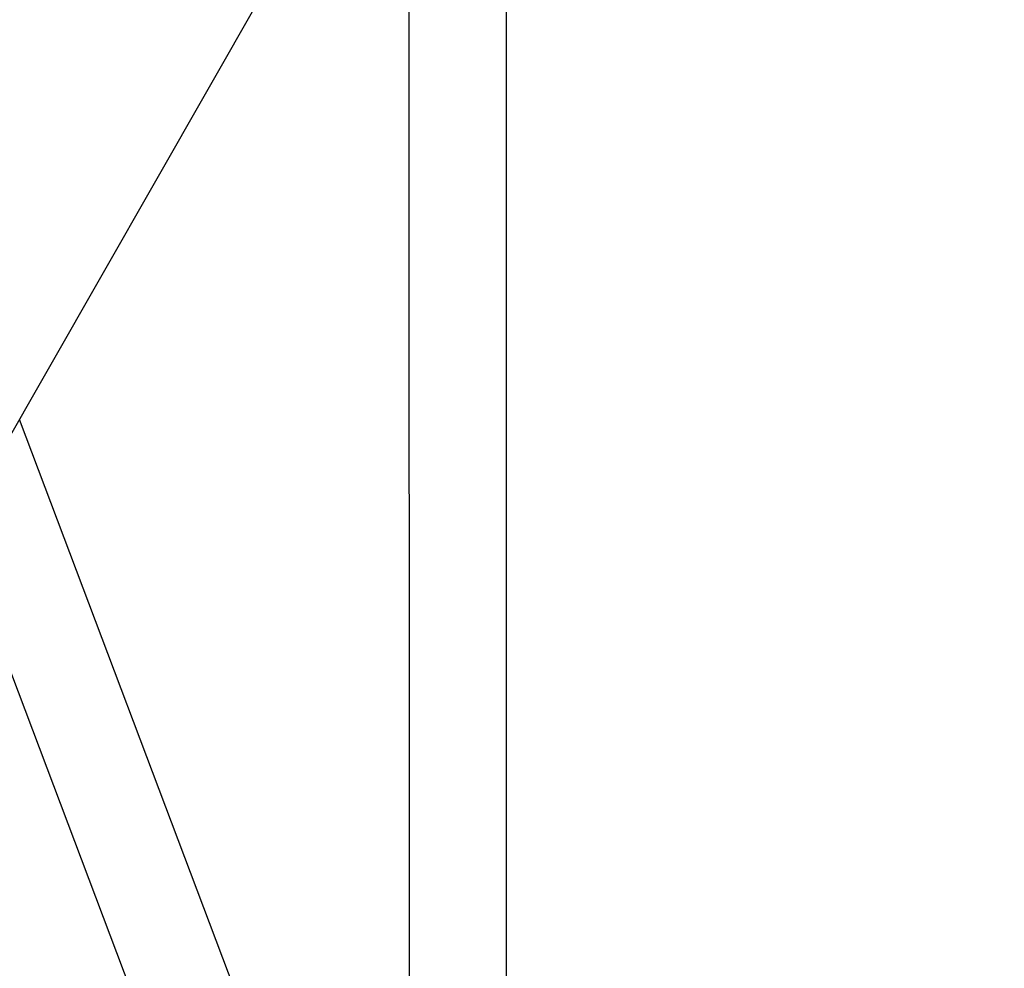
# Model space of a CAD drawing. Header units: millimetres. Extents: x 0 to 2550, y 0 to 1188.
# Tile 14 of 221: x 124 to 134, y 307 to 316. Entities that reach past the tile are written whole.
import ezdxf

# ---------------------------------------------------------------- set-up
doc = ezdxf.new("R2010")
doc.units = ezdxf.units.MM
doc.header["$LTSCALE"] = 46.255
for name, color, linetype in [('A2300202#AF0_ABL364', 7, 'CONTINUOUS'), ('A2300202#AF2_ABL438', 7, 'CONTINUOUS'), ('DR1SM11A1001_ABL352', 7, 'CONTINUOUS'), ('DR1SM11P1003_PBL353', 7, 'CONTINUOUS'), ('M2300301_PBL443', 7, 'CONTINUOUS'), ('M2300301_PBL450', 7, 'CONTINUOUS'), ('왼쪽_14_VBL344', 7, 'CONTINUOUS')]:
    doc.layers.add(name, color=color, linetype=linetype)

# ---------------------------------------------------------------- blocks, each defined once
blk = doc.blocks.new('DR1SM11P1003_PBL353', base_point=(133.8015, 297.4813))
at = {"layer": 'DR1SM11P1003_PBL353', "color": 7}
blk.add_line((94.9823, 261.4639), (133.8015, 329.3975), dxfattribs=at)
blk = doc.blocks.new('DR1SM11A1001_ABL352', base_point=(133.8015, 297.9813))
at = {"layer": 'DR1SM11P1003_PBL353'}
blk.add_blockref('DR1SM11P1003_PBL353', (133.8015, 297.4813), dxfattribs=at)
blk = doc.blocks.new('M2300301_PBL443', base_point=(128.4473, 310.4459))
at = {"layer": 'M2300301_PBL443', "color": 7}
for p, q in [((128.9275, 294.1669), (128.9214, 320.8574)), ((127.9745, 294.1667), (127.9688, 319.1903))]:
    blk.add_line(p, q, dxfattribs=at)
blk = doc.blocks.new('A2300202#AF0_ABL364', base_point=(128.8423, 310.7605))
at = {"layer": 'M2300301_PBL443'}
blk.add_blockref('M2300301_PBL443', (128.4473, 310.4459), dxfattribs=at)
blk = doc.blocks.new('M2300301_PBL450', base_point=(124.9568, 308.8676))
at = {"layer": 'M2300301_PBL450', "color": 7}
for p, q in [((127.9726, 302.3907), (124.1502, 312.5077)), ((127.9733, 299.6927), (123.5369, 311.4345))]:
    blk.add_line(p, q, dxfattribs=at)
blk = doc.blocks.new('A2300202#AF2_ABL438', base_point=(125.3174, 308.5104))
at = {"layer": 'M2300301_PBL450'}
blk.add_blockref('M2300301_PBL450', (124.9568, 308.8676), dxfattribs=at)
blk = doc.blocks.new('왼쪽_14_VBL344', base_point=(133.8015, 301.9813))
at = {"layer": 'A2300202#AF0_ABL364'}
blk.add_blockref('A2300202#AF0_ABL364', (128.8423, 310.7605), dxfattribs=at)
at = {"layer": 'A2300202#AF2_ABL438'}
blk.add_blockref('A2300202#AF2_ABL438', (125.3174, 308.5104), dxfattribs=at)
at = {"layer": 'DR1SM11A1001_ABL352'}
blk.add_blockref('DR1SM11A1001_ABL352', (133.8015, 297.9813), dxfattribs=at)

msp = doc.modelspace()

# ---------------------------------------------------------------- block references
at = {"layer": '왼쪽_14_VBL344'}
msp.add_blockref('왼쪽_14_VBL344', (133.8015, 301.9813), dxfattribs=at)

doc.saveas('drawing.dxf')
